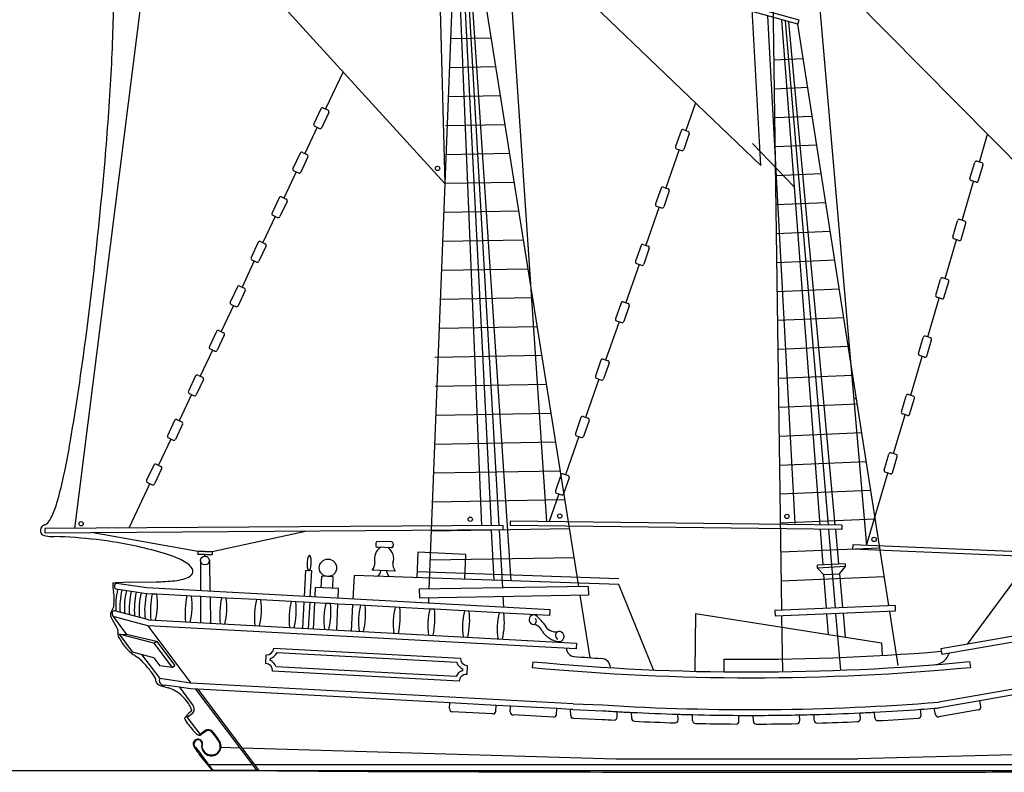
# Model space of a CAD drawing. Extents: x -200 to 132, y -210 to 111.
# Tile 10 of 14: x 1 to 30, y 22 to 45. Entities that reach past the tile are written whole.
import ezdxf

# ---------------------------------------------------------------- set-up
doc = ezdxf.new("R2010")
doc.units = 0

msp = doc.modelspace()

# ---------------------------------------------------------------- linework, layer by layer
at = {"layer": 'Ceco.NET', "color": 7, "linetype": 'CONTINUOUS'}
for p, q in [((13.511073, 54.324701, 0.002), (13.893468, 39.732094, 0.002)), ((23.207174, 40.266871, 0.002), (22.502016, 53.174934, 0.002)), ((14.27093, 49.388207, 0.002), (13.426056, 27.77492, 0.002)), ((17.847491, 27.851739, 0.002), (14.412602, 49.394505, 0.002)), ((13.893468, 39.732094, 0.002), (5.475936, 48.974605, 0.002)), ((23.522581, 48.544886, 0.002), (23.822804, 27.156776, 0.002)), ((2.991761, 29.564598, 0.002), (5.359742, 48.374121, 0.002)), ((15.667362, 47.503533, 0.002), (23.207174, 40.266871, 0.002)), ((15.737701, 46.900321, 0.002), (16.897665, 29.765948, 0.002)), ((24.810493, 46.326021, 0.002), (31.716351, 39.348758, 0.002)), ((14.313012, 45.840739, 0.002), (14.979632, 29.643786, 0.002)), ((14.450515, 45.801832, 0.002), (15.259521, 29.645635, 0.002)), ((14.560511, 45.770707, 0.002), (15.487106, 29.647139, 0.002)), ((14.656133, 45.743651, 0.002), (15.838215, 28.022679, 0.002)), ((24.880833, 45.722809, 0.002), (26.327683, 29.063342, 0.002)), ((24.344147, 44.552229, 0.002), (22.951874, 44.940193, 0.002)), ((24.302481, 44.430956, 0.002), (22.959245, 44.805256, 0.002)), ((24.223562, 29.715092, 0.002), (23.422455, 44.67618, 0.002)), ((23.82421, 44.564229, 0.002), (24.953087, 29.666219, 0.002)), ((23.933337, 44.53382, 0.002), (25.1945, 29.663131, 0.002)), ((24.030639, 44.506706, 0.002), (25.397498, 29.660535, 0.002)), ((24.302481, 44.430956, 0.002), (24.344147, 44.552229, 0.002)), ((26.982759, 27.288923, 0.002), (24.302481, 44.430956, 0.002)), ((15.268981, 44.023511, 0.002), (14.060401, 44.002513, 0.002)), ((24.461834, 43.411796, 0.002), (23.595142, 43.375552, 0.002)), ((10.893854, 43.025691, 0.002), (10.382043, 41.934733, 0.002)), ((15.404692, 43.172365, 0.002), (14.027014, 43.148429, 0.002)), ((24.594514, 42.563224, 0.002), (23.607124, 42.521932, 0.002)), ((15.540403, 42.321219, 0.002), (13.993628, 42.294345, 0.002)), ((21.281073, 42.115529, 0.002), (20.996752, 41.300005, 0.002)), ((10.244409, 41.942745, 0.002), (10.034189, 41.494648, 0.002)), ((10.476183, 41.834011, 0.002), (10.265963, 41.385914, 0.002)), ((10.31251, 41.967353, 0.002), (10.451575, 41.902112, 0.002)), ((24.727194, 41.714652, 0.002), (23.619107, 41.668312, 0.002)), ((10.128329, 41.393926, 0.002), (9.765881, 40.621346, 0.002)), ((10.058797, 41.426547, 0.002), (10.197861, 41.361306, 0.002)), ((15.676114, 41.470073, 0.002), (13.91203, 41.439424, 0.002)), ((20.859025, 41.293797, 0.002), (20.696084, 40.826429, 0.002)), ((20.92423, 41.325289, 0.002), (21.069275, 41.274721, 0.002)), ((21.100767, 41.209517, 0.002), (20.937826, 40.742149, 0.002)), ((29.653705, 40.370365, 0.002), (29.89461, 41.189335, 0.002)), ((9.696349, 40.653966, 0.002), (9.835413, 40.588726, 0.002)), ((20.800099, 40.73594, 0.002), (20.406792, 39.60781, 0.002)), ((20.727576, 40.761224, 0.002), (20.872621, 40.710656, 0.002)), ((22.963173, 40.916829, 0.002), (24.197569, 39.636933, 0.002)), ((24.859874, 40.866079, 0.002), (23.631089, 40.814693, 0.002)), ((9.628247, 40.629358, 0.002), (9.418027, 40.181262, 0.002)), ((9.860021, 40.520624, 0.002), (9.649802, 40.072528, 0.002)), ((15.811825, 40.618928, 0.002), (13.926854, 40.586178, 0.002)), ((29.37729, 39.884276, 0.002), (29.517015, 40.359279, 0.002)), ((29.728096, 40.34635, 0.002), (29.581867, 40.393556, 0.002)), ((9.512168, 40.08054, 0.002), (9.14972, 39.30796, 0.002)), ((9.442635, 40.11316, 0.002), (9.5817, 40.04792, 0.002)), ((29.621762, 39.808171, 0.002), (29.761487, 40.283174, 0.002)), ((15.947536, 39.767782, 0.002), (13.893468, 39.732094, 0.002)), ((24.992555, 40.017507, 0.002), (23.643071, 39.961073, 0.002)), ((29.147805, 38.650526, 0.002), (29.485072, 39.797085, 0.002)), ((29.556911, 39.773894, 0.002), (29.410682, 39.8211, 0.002)), ((20.269065, 39.601602, 0.002), (20.106123, 39.134234, 0.002)), ((20.334269, 39.633094, 0.002), (20.479314, 39.582526, 0.002)), ((20.510807, 39.517322, 0.002), (20.347865, 39.049954, 0.002)), ((9.012086, 39.315972, 0.002), (8.801866, 38.867875, 0.002)), ((9.24386, 39.207238, 0.002), (9.03364, 38.759141, 0.002)), ((9.080188, 39.34058, 0.002), (9.219252, 39.275339, 0.002)), ((16.083247, 38.916636, 0.002), (13.860081, 38.87801, 0.002)), ((20.210138, 39.043745, 0.002), (19.816831, 37.915615, 0.002)), ((20.137615, 39.069029, 0.002), (20.282661, 39.018461, 0.002)), ((25.125235, 39.168935, 0.002), (23.655053, 39.107453, 0.002)), ((38.859036, 39.13553, 0.002), (29.295803, 26.1514, 0.002)), ((8.896006, 38.767153, 0.002), (8.533558, 37.994573, 0.002)), ((8.826474, 38.799774, 0.002), (8.965538, 38.734533, 0.002)), ((28.87139, 38.164438, 0.002), (29.011115, 38.639441, 0.002)), ((29.222196, 38.626511, 0.002), (29.075967, 38.673718, 0.002)), ((25.257915, 38.320362, 0.002), (23.667035, 38.253833, 0.002)), ((29.115862, 38.088332, 0.002), (29.255587, 38.563335, 0.002)), ((8.464026, 38.027193, 0.002), (8.603091, 37.961953, 0.002)), ((16.218958, 38.06549, 0.002), (13.826695, 38.023926, 0.002)), ((28.641906, 36.930688, 0.002), (28.979172, 38.077247, 0.002)), ((29.051011, 38.054055, 0.002), (28.904782, 38.101262, 0.002)), ((8.395924, 38.002585, 0.002), (8.185705, 37.554489, 0.002)), ((8.627699, 37.893851, 0.002), (8.417479, 37.445754, 0.002)), ((19.679104, 37.909407, 0.002), (19.516162, 37.442039, 0.002)), ((19.744308, 37.940899, 0.002), (19.889354, 37.890331, 0.002)), ((19.920846, 37.825127, 0.002), (19.757905, 37.357759, 0.002)), ((8.279845, 37.453767, 0.002), (7.917397, 36.681186, 0.002)), ((8.210313, 37.486387, 0.002), (8.349377, 37.421146, 0.002)), ((25.390596, 37.47179, 0.002), (23.679018, 37.400213, 0.002)), ((16.35467, 37.214344, 0.002), (13.793308, 37.169842, 0.002)), ((19.620178, 37.35155, 0.002), (19.22687, 36.22342, 0.002)), ((19.547655, 37.376834, 0.002), (19.6927, 37.326266, 0.002)), ((28.365491, 36.444599, 0.002), (28.505215, 36.919602, 0.002)), ((28.716296, 36.906672, 0.002), (28.570067, 36.953879, 0.002)), ((7.779763, 36.689199, 0.002), (7.569543, 36.241102, 0.002)), ((8.011537, 36.580464, 0.002), (7.801317, 36.132368, 0.002)), ((7.847865, 36.713807, 0.002), (7.986929, 36.648566, 0.002)), ((25.523276, 36.623218, 0.002), (23.691, 36.546594, 0.002)), ((28.609963, 36.368494, 0.002), (28.749687, 36.843497, 0.002)), ((16.490381, 36.363198, 0.002), (13.759921, 36.315759, 0.002)), ((16.490381, 36.363198, 0.002), (13.759921, 36.315759, 0.002)), ((28.136006, 35.210849, 0.002), (28.473272, 36.357408, 0.002)), ((28.545111, 36.334217, 0.002), (28.398882, 36.381423, 0.002)), ((7.663683, 36.14038, 0.002), (7.301236, 35.3678, 0.002)), ((7.594151, 36.173, 0.002), (7.733216, 36.10776, 0.002)), ((19.089143, 36.217212, 0.002), (18.926202, 35.749844, 0.002)), ((19.154348, 36.248704, 0.002), (19.299393, 36.198136, 0.002)), ((19.330886, 36.132932, 0.002), (19.167944, 35.665564, 0.002)), ((25.655956, 35.774646, 0.002), (23.702982, 35.692974, 0.002)), ((16.626092, 35.512052, 0.002), (13.726535, 35.461675, 0.002)), ((19.030217, 35.659355, 0.002), (18.63691, 34.531225, 0.002)), ((18.957694, 35.684639, 0.002), (19.10274, 35.634071, 0.002)), ((7.163602, 35.375812, 0.002), (6.953382, 34.927716, 0.002)), ((7.395376, 35.267078, 0.002), (7.185156, 34.818981, 0.002)), ((7.231703, 35.40042, 0.002), (7.370768, 35.335179, 0.002)), ((27.859591, 34.72476, 0.002), (27.999315, 35.199763, 0.002)), ((28.210396, 35.186834, 0.002), (28.064167, 35.23404, 0.002)), ((28.104063, 34.648655, 0.002), (28.243787, 35.123658, 0.002)), ((6.97799, 34.859614, 0.002), (7.117054, 34.794373, 0.002)), ((25.788636, 34.926073, 0.002), (23.714964, 34.839354, 0.002)), ((7.047522, 34.826994, 0.002), (6.685074, 34.054413, 0.002)), ((16.761803, 34.660906, 0.002), (13.596726, 34.605916, 0.002)), ((18.564387, 34.556509, 0.002), (18.709433, 34.505941, 0.002)), ((27.630106, 33.49101, 0.002), (27.967372, 34.63757, 0.002)), ((28.039211, 34.614378, 0.002), (27.892982, 34.661585, 0.002)), ((18.499183, 34.525017, 0.002), (18.336241, 34.057649, 0.002)), ((18.740925, 34.440737, 0.002), (18.577983, 33.973369, 0.002)), ((6.54744, 34.062426, 0.002), (6.33722, 33.614329, 0.002)), ((6.615542, 34.087034, 0.002), (6.754606, 34.021793, 0.002)), ((18.440256, 33.96716, 0.002), (18.046949, 32.83903, 0.002)), ((18.367734, 33.992444, 0.002), (18.512779, 33.941876, 0.002)), ((25.921317, 34.077501, 0.002), (23.726946, 33.985734, 0.002)), ((6.779214, 33.953691, 0.002), (6.568995, 33.505595, 0.002)), ((16.897514, 33.80976, 0.002), (13.611551, 33.75267, 0.002)), ((6.431361, 33.513607, 0.002), (6.068913, 32.741027, 0.002)), ((6.361828, 33.546227, 0.002), (6.500893, 33.480987, 0.002)), ((26.030421, 33.379712, 0.002), (25.987376, 33.393608, 0.002)), ((27.353691, 33.004922, 0.002), (27.493416, 33.479925, 0.002)), ((27.704496, 33.466995, 0.002), (27.558267, 33.514202, 0.002)), ((27.598163, 32.928817, 0.002), (27.737888, 33.40382, 0.002)), ((26.053997, 33.228929, 0.002), (23.738929, 33.132115, 0.002)), ((17.033225, 32.958614, 0.002), (13.626375, 32.899423, 0.002)), ((17.909222, 32.832822, 0.002), (17.746281, 32.365454, 0.002)), ((17.974427, 32.864314, 0.002), (18.119472, 32.813746, 0.002)), ((27.124206, 31.771172, 0.002), (27.461473, 32.917731, 0.002)), ((27.533311, 32.89454, 0.002), (27.387082, 32.941746, 0.002)), ((5.931279, 32.749039, 0.002), (5.721059, 32.300942, 0.002)), ((6.163053, 32.640305, 0.002), (5.952833, 32.192208, 0.002)), ((5.999381, 32.773647, 0.002), (6.138445, 32.708406, 0.002)), ((18.150964, 32.748542, 0.002), (17.988023, 32.281174, 0.002)), ((5.745667, 32.232841, 0.002), (5.884732, 32.1676, 0.002)), ((17.850296, 32.274965, 0.002), (17.456989, 31.146835, 0.002)), ((17.777773, 32.300249, 0.002), (17.922818, 32.249681, 0.002)), ((26.186677, 32.380356, 0.002), (23.750911, 32.278495, 0.002)), ((5.815199, 32.20022, 0.002), (5.452751, 31.42764, 0.002)), ((17.168936, 32.107469, 0.002), (13.592989, 32.04534, 0.002)), ((26.847791, 31.285083, 0.002), (26.987516, 31.760086, 0.002)), ((27.198596, 31.747157, 0.002), (27.052367, 31.794363, 0.002)), ((27.092263, 31.208978, 0.002), (27.231988, 31.683981, 0.002)), ((5.315117, 31.435652, 0.002), (5.104898, 30.987556, 0.002)), ((5.383219, 31.46026, 0.002), (5.522284, 31.39502, 0.002)), ((26.319357, 31.531784, 0.002), (23.762893, 31.424875, 0.002)), ((5.546892, 31.326918, 0.002), (5.336672, 30.878821, 0.002)), ((17.304647, 31.256323, 0.002), (13.559602, 31.191256, 0.002)), ((17.319262, 31.140627, 0.002), (17.15632, 30.673259, 0.002)), ((17.384466, 31.172119, 0.002), (17.529511, 31.121551, 0.002)), ((26.327683, 29.063342, 0.002), (26.955573, 31.197892, 0.002)), ((27.027411, 31.174701, 0.002), (26.881182, 31.221908, 0.002)), ((5.199038, 30.886834, 0.002), (4.583658, 29.575113, 0.002)), ((5.129506, 30.919454, 0.002), (5.26857, 30.854214, 0.002)), ((17.561004, 31.056347, 0.002), (17.398062, 30.588979, 0.002)), ((17.260335, 30.58277, 0.002), (16.976361, 29.768241, 0.002)), ((17.187813, 30.608054, 0.002), (17.332858, 30.557486, 0.002)), ((26.452038, 30.683212, 0.002), (23.774875, 30.571255, 0.002)), ((17.440358, 30.405177, 0.002), (13.526215, 30.337172, 0.002)), ((51.903636, 30.111896, 0.002), (28.521161, 26.015696, 0.002)), ((15.615594, 29.647987, 0.002), (2.116917, 29.558819, 0.002)), ((15.61644, 29.519984, 0.002), (15.615594, 29.647987, 0.002)), ((15.826232, 29.782951, 0.002), (15.820913, 29.655055, 0.002)), ((25.596722, 29.52987, 0.002), (15.820913, 29.655055, 0.002)), ((25.596722, 29.657987, 0.002), (15.826232, 29.782951, 0.002)), ((26.584718, 29.83464, 0.002), (23.786857, 29.717635, 0.002)), ((25.596722, 29.657987, 0.002), (25.596722, 29.52987, 0.002)), ((2.116917, 29.43081, 0.002), (2.116917, 29.558819, 0.002)), ((15.61644, 29.519984, 0.002), (2.116917, 29.43081, 0.002)), ((6.614681, 28.886574, 0.002), (3.527524, 29.440128, 0.002)), ((7.035987, 28.886574, 0.002), (9.785833, 29.481468, 0.002)), ((17.576069, 29.554031, 0.002), (13.492829, 29.483088, 0.002)), ((15.265929, 29.517669, 0.002), (15.339934, 28.03976, 0.002)), ((15.494459, 29.519178, 0.002), (15.592536, 27.812561, 0.002)), ((24.962803, 29.537988, 0.002), (25.042282, 28.489089, 0.002)), ((25.205376, 29.534881, 0.002), (25.401461, 27.222794, 0.002)), ((25.408809, 29.537685, 0.002), (25.502978, 28.514863, 0.002)), ((11.863724, 29.132343, 0.002), (11.861385, 29.064113, 0.002)), ((12.32603, 29.167728, 0.002), (11.916651, 29.181761, 0.002)), ((12.375448, 29.114801, 0.002), (12.373109, 29.046571, 0.002)), ((25.918823, 29.080345, 0.002), (25.913504, 28.952449, 0.002)), ((33.517754, 28.764333, 0.002), (25.918823, 29.080345, 0.002)), ((47.00878, 29.081129, 0.002), (28.550612, 25.847582, 0.002)), ((6.614681, 28.886574, 0.002), (6.614681, 28.801236, 0.002)), ((6.825334, 28.886574, 0.002), (6.614681, 28.886574, 0.002)), ((6.825334, 28.801236, 0.002), (6.614681, 28.801236, 0.002)), ((6.825334, 28.886574, 0.002), (7.035987, 28.886574, 0.002)), ((6.825334, 28.801236, 0.002), (7.035987, 28.801236, 0.002)), ((6.825334, 28.743846, 0.002), (6.825334, 28.801236, 0.002)), ((7.035987, 28.886574, 0.002), (7.035987, 28.801236, 0.002)), ((12.320183, 28.997153, 0.002), (11.910803, 29.011186, 0.002)), ((13.097269, 28.864091, 0.002), (13.071677, 28.117515, 0.002)), ((14.51119, 28.798392, 0.002), (13.097269, 28.864091, 0.002)), ((14.48513, 28.069062, 0.002), (14.51119, 28.798392, 0.002)), ((26.717398, 28.986067, 0.002), (23.79884, 28.864016, 0.002)), ((33.512435, 28.636438, 0.002), (25.913504, 28.952449, 0.002)), ((6.697328, 28.61584, 0.002), (6.695977, 27.725226, 0.002)), ((6.95334, 28.61584, 0.002), (6.970104, 27.710408, 0.002)), ((17.71178, 28.702885, 0.002), (13.459442, 28.629004, 0.002)), ((25.706144, 28.526229, 0.002), (24.88083, 28.480057, 0.002)), ((24.885596, 28.394852, 0.002), (24.88083, 28.480057, 0.002)), ((25.710911, 28.441024, 0.002), (25.706144, 28.526229, 0.002)), ((9.760024, 27.559601, 0.002), (9.802759, 28.328078, 0.002)), ((9.973171, 28.318601, 0.002), (9.802759, 28.328078, 0.002)), ((9.93045, 27.550389, 0.002), (9.973171, 28.318601, 0.002)), ((10.251875, 27.815151, 0.002), (10.267492, 28.156143, 0.002)), ((10.608484, 28.140527, 0.002), (10.267492, 28.156143, 0.002)), ((11.225655, 28.180797, 0.002), (11.187905, 27.482419, 0.002)), ((19.020368, 27.913595, 0.002), (11.225655, 28.180797, 0.002)), ((12.433254, 28.310176, 0.002), (11.750954, 28.333565, 0.002)), ((19.026215, 28.08417, 0.002), (13.077524, 28.28809, 0.002)), ((25.710911, 28.441024, 0.002), (24.885596, 28.394852, 0.002)), ((24.885596, 28.394852, 0.002), (25.06342, 28.21013, 0.002)), ((25.06342, 28.21013, 0.002), (25.529549, 28.226265, 0.002)), ((25.06342, 28.21013, 0.002), (25.139066, 27.211821, 0.002)), ((25.529549, 28.226265, 0.002), (25.710911, 28.441024, 0.002)), ((25.529549, 28.226265, 0.002), (25.621091, 27.231979, 0.002)), ((5.113616, 27.810759, 0.002), (4.220212, 27.94241, 0.002)), ((10.592868, 27.799534, 0.002), (10.608484, 28.140527, 0.002)), ((17.847491, 27.851739, 0.002), (17.84509, 27.866799, 0.002)), ((20.050365, 25.392862, 0.002), (19.020368, 27.913595, 0.002)), ((26.850078, 28.137495, 0.002), (23.810822, 28.010396, 0.002)), ((5.104404, 27.640332, 0.002), (4.207443, 27.772508, 0.002)), ((5.272252, 27.63126, 0.002), (5.104404, 27.640332, 0.002)), ((16.999802, 27.168262, 0.002), (5.113616, 27.810759, 0.002)), ((5.408592, 27.62389, 0.002), (5.272252, 27.63126, 0.002)), ((6.294809, 27.575986, 0.002), (5.408592, 27.62389, 0.002)), ((6.43115, 27.568616, 0.002), (6.294809, 27.575986, 0.002)), ((10.068554, 27.542924, 0.002), (10.081379, 27.822959, 0.002)), ((10.763364, 27.791726, 0.002), (10.081379, 27.822959, 0.002)), ((10.750282, 27.506074, 0.002), (10.763364, 27.791726, 0.002)), ((18.12402, 27.856544, 0.002), (13.143123, 27.770005, 0.002)), ((13.143123, 27.770005, 0.002), (13.147571, 27.514031, 0.002)), ((18.128467, 27.60057, 0.002), (13.147571, 27.514031, 0.002)), ((13.426646, 27.790032, 0.002), (13.426056, 27.77492, 0.002)), ((15.350765, 27.823462, 0.002), (15.35152, 27.808374, 0.002)), ((15.850924, 27.832152, 0.002), (15.85193, 27.817068, 0.002)), ((18.182086, 25.753245, 0.002), (17.888205, 27.596395, 0.002)), ((18.12402, 27.856544, 0.002), (18.128467, 27.60057, 0.002)), ((6.695717, 27.554315, 0.002), (6.43115, 27.568616, 0.002)), ((6.695717, 27.554315, 0.002), (6.694551, 26.78522, 0.002)), ((6.973272, 27.539313, 0.002), (6.695717, 27.554315, 0.002)), ((6.973272, 27.539313, 0.002), (6.987527, 26.769383, 0.002)), ((7.317366, 27.520713, 0.002), (6.973272, 27.539313, 0.002)), ((7.453707, 27.513343, 0.002), (7.317366, 27.520713, 0.002)), ((8.339923, 27.465439, 0.002), (7.453707, 27.513343, 0.002)), ((8.476264, 27.45807, 0.002), (8.339923, 27.465439, 0.002)), ((9.36248, 27.410166, 0.002), (8.476264, 27.45807, 0.002)), ((9.498821, 27.402796, 0.002), (9.36248, 27.410166, 0.002)), ((9.750547, 27.38919, 0.002), (9.498821, 27.402796, 0.002)), ((9.707902, 26.622336, 0.002), (9.750547, 27.38919, 0.002)), ((9.920973, 27.379977, 0.002), (9.750547, 27.38919, 0.002)), ((9.878328, 26.613124, 0.002), (9.920973, 27.379977, 0.002)), ((10.060746, 27.372422, 0.002), (9.920973, 27.379977, 0.002)), ((10.025351, 26.599545, 0.002), (10.060746, 27.372422, 0.002)), ((10.385037, 27.354893, 0.002), (10.060746, 27.372422, 0.002)), ((10.521378, 27.347523, 0.002), (10.385037, 27.354893, 0.002)), ((10.742474, 27.335572, 0.002), (10.521378, 27.347523, 0.002)), ((10.707336, 26.568313, 0.002), (10.742474, 27.335572, 0.002)), ((11.178692, 27.311993, 0.002), (10.742474, 27.335572, 0.002)), ((11.178692, 27.311993, 0.002), (11.137237, 26.545075, 0.002)), ((11.407595, 27.299619, 0.002), (11.178692, 27.311993, 0.002)), ((11.543936, 27.29225, 0.002), (11.407595, 27.299619, 0.002)), ((12.430152, 27.244346, 0.002), (11.543936, 27.29225, 0.002)), ((13.41604, 27.518695, 0.002), (13.409926, 27.362309, 0.002)), ((15.607236, 27.556765, 0.002), (15.625293, 27.24256, 0.002)), ((27.166766, 27.296618, 0.002), (23.624822, 27.148497, 0.002)), ((27.166766, 27.296618, 0.002), (27.173898, 27.126092, 0.002)), ((5.165173, 26.867889, 0.002), (4.153161, 27.132808, 0.002)), ((12.566493, 27.236976, 0.002), (12.430152, 27.244346, 0.002)), ((13.452709, 27.189073, 0.002), (12.566493, 27.236976, 0.002)), ((13.58905, 27.181703, 0.002), (13.452709, 27.189073, 0.002)), ((14.475266, 27.133799, 0.002), (13.58905, 27.181703, 0.002)), ((14.611607, 27.12643, 0.002), (14.475266, 27.133799, 0.002)), ((15.497823, 27.078526, 0.002), (14.611607, 27.12643, 0.002)), ((15.634164, 27.071156, 0.002), (15.497823, 27.078526, 0.002)), ((16.986283, 26.998069, 0.002), (15.634164, 27.071156, 0.002)), ((16.986283, 26.998069, 0.002), (16.999802, 27.168262, 0.002)), ((21.287563, 27.059536, 0.002), (21.267754, 25.347448, 0.002)), ((21.287563, 27.059536, 0.002), (26.771615, 26.189996, 0.002)), ((23.624822, 27.148497, 0.002), (23.631953, 26.977971, 0.002)), ((27.173898, 27.126092, 0.002), (23.631953, 26.977971, 0.002)), ((25.151969, 27.041536, 0.002), (25.197582, 26.439571, 0.002)), ((25.415897, 27.052574, 0.002), (25.557403, 25.384049, 0.002)), ((25.636758, 27.06181, 0.002), (25.701401, 26.359687, 0.002)), ((27.258048, 25.528279, 0.002), (27.009295, 27.119208, 0.002)), ((4.114637, 26.966466, 0.002), (4.509522, 26.441849, 0.002)), ((5.138687, 26.698396, 0.002), (4.114637, 26.966466, 0.002)), ((5.165173, 26.867889, 0.002), (17.777849, 26.186123, 0.002)), ((23.8252, 26.986052, 0.002), (23.848315, 25.339374, 0.002)), ((4.292298, 26.446635, 0.002), (4.689366, 25.919117, 0.002)), ((5.316348, 26.178565, 0.002), (4.292298, 26.446635, 0.002)), ((4.292298, 26.446635, 0.002), (4.509522, 26.441849, 0.002)), ((5.400055, 26.232979, 0.002), (4.509522, 26.441849, 0.002)), ((5.138687, 26.698396, 0.002), (6.412761, 25.005748, 0.002)), ((17.768637, 26.015696, 0.002), (5.138687, 26.698396, 0.002)), ((5.316348, 26.178565, 0.002), (5.395926, 26.238465, 0.002)), ((5.316348, 26.178565, 0.002), (5.853341, 25.465152, 0.002)), ((5.395926, 26.238465, 0.002), (5.93292, 25.525052, 0.002)), ((17.777849, 26.186123, 0.002), (17.768637, 26.015696, 0.002)), ((26.771615, 26.189996, 0.002), (26.79271, 25.820224, 0.002)), ((5.317671, 25.754643, 0.002), (4.689366, 25.919117, 0.002)), ((4.955409, 25.849474, 0.002), (5.490104, 25.139114, 0.002)), ((8.616942, 25.581363, 0.002), (8.630903, 25.839647, 0.002)), ((8.853347, 26.039276, 0.002), (14.355119, 25.741883, 0.002)), ((8.949225, 25.9059, 0.002), (14.245422, 25.619619, 0.002)), ((28.521161, 26.015696, 0.002), (28.550612, 25.847582, 0.002)), ((5.170385, 25.56387, 0.002), (5.156348, 25.565899, 0.002)), ((5.317671, 25.754643, 0.002), (5.49678, 25.516692, 0.002)), ((8.750318, 25.677241, 0.002), (8.753167, 25.72995, 0.002)), ((16.488574, 25.635021, 0.002), (16.472563, 25.465099, 0.002)), ((22.12543, 25.714215, 0.002), (22.121072, 25.337575, 0.002)), ((29.361973, 25.637265, 0.002), (29.395656, 25.469016, 0.002)), ((5.853341, 25.465152, 0.002), (5.49678, 25.516692, 0.002)), ((5.853341, 25.465152, 0.002), (5.93292, 25.525052, 0.002)), ((14.318343, 25.061526, 0.002), (8.816571, 25.358919, 0.002)), ((14.222464, 25.194902, 0.002), (8.926268, 25.481183, 0.002)), ((14.421372, 25.42356, 0.002), (14.418523, 25.370852, 0.002)), ((14.554748, 25.519439, 0.002), (14.540786, 25.261155, 0.002)), ((33.741262, 25.3707, 0.002), (28.454421, 24.444538, 0.002)), ((6.412761, 25.005748, 0.002), (5.490104, 25.139114, 0.002)), ((17.68112, 24.396648, 0.002), (6.412761, 25.005748, 0.002)), ((33.895716, 25.224483, 0.002), (29.67171, 24.484511, 0.002)), ((6.070733, 24.882738, 0.002), (5.635755, 24.945612, 0.002)), ((6.070733, 24.882738, 0.002), (6.478926, 24.335499, 0.002)), ((6.395913, 24.835735, 0.002), (6.070733, 24.882738, 0.002)), ((6.546874, 24.827575, 0.002), (6.395913, 24.835735, 0.002)), ((6.613679, 24.823964, 0.002), (6.546874, 24.827575, 0.002)), ((6.546874, 24.827575, 0.002), (8.350408, 22.431522, 0.002)), ((6.613679, 24.823964, 0.002), (8.414494, 22.431522, 0.002)), ((14.045188, 24.42226, 0.002), (6.613679, 24.823964, 0.002)), ((14.035975, 24.251834, 0.002), (14.045188, 24.42226, 0.002)), ((15.408597, 24.348563, 0.002), (14.045188, 24.42226, 0.002)), ((17.68112, 24.396648, 0.002), (18.557377, 24.360061, 0.002)), ((29.67171, 24.484511, 0.002), (28.475993, 24.275042, 0.002)), ((29.701161, 24.316396, 0.002), (29.67171, 24.484511, 0.002)), ((6.444759, 24.09709, 0.002), (6.303784, 23.990976, 0.002)), ((15.309566, 24.097529, 0.002), (14.116582, 24.162015, 0.002)), ((15.399385, 24.178136, 0.002), (15.408597, 24.348563, 0.002)), ((15.834663, 24.325532, 0.002), (15.408597, 24.348563, 0.002)), ((15.825451, 24.155106, 0.002), (15.834663, 24.325532, 0.002)), ((17.198072, 24.251834, 0.002), (15.834663, 24.325532, 0.002)), ((17.18886, 24.081408, 0.002), (17.198072, 24.251834, 0.002)), ((17.604841, 24.229847, 0.002), (17.198072, 24.251834, 0.002)), ((17.609597, 24.052155, 0.002), (17.604841, 24.229847, 0.002)), ((17.671908, 24.226221, 0.002), (17.604841, 24.229847, 0.002)), ((17.671908, 24.226221, 0.002), (18.546695, 24.189721, 0.002)), ((18.976874, 24.000274, 0.002), (18.972484, 24.164325, 0.002)), ((19.40469, 23.963809, 0.002), (19.399936, 24.141456, 0.002)), ((26.145726, 23.959232, 0.002), (26.133628, 24.127288, 0.002)), ((26.572281, 23.976415, 0.002), (26.559907, 24.148292, 0.002)), ((27.934994, 24.062821, 0.002), (27.922743, 24.233003, 0.002)), ((28.356242, 24.08079, 0.002), (28.324309, 24.263076, 0.002)), ((29.631829, 24.217614, 0.002), (28.455025, 24.011458, 0.002)), ((6.303784, 23.990976, 0.002), (6.678417, 23.493264, 0.002)), ((17.099041, 24.000801, 0.002), (15.906057, 24.065287, 0.002)), ((17.65809, 23.970582, 0.002), (17.611713, 23.973089, 0.002)), ((17.691346, 23.969175, 0.002), (18.536022, 23.933931, 0.002)), ((20.771751, 23.920002, 0.002), (20.76731, 24.085945, 0.002)), ((21.199155, 23.898944, 0.002), (21.194467, 24.074109, 0.002)), ((22.565394, 23.88588, 0.002), (22.560899, 24.05382, 0.002)), ((22.992387, 23.880165, 0.002), (22.987762, 24.052969, 0.002)), ((24.357805, 23.897745, 0.002), (24.353289, 24.066485, 0.002)), ((24.784389, 23.907338, 0.002), (24.779824, 24.0779, 0.002)), ((6.816038, 23.596853, 0.002), (6.678417, 23.493264, 0.002)), ((7.055487, 23.562538, 0.002), (7.21256, 23.35196, 0.002)), ((6.554593, 23.104701, 0.002), (7.061303, 22.431522, 0.002)), ((7.296306, 23.114222, 0.002), (7.848724, 23.098024, 0.002)), ((7.914257, 23.096103, 0.002), (18.938429, 22.772872, 0.002)), ((39.78104, 23.114222, 0.002), (26.072296, 22.772872, 0.002)), ((18.938429, 22.772872, 0.002), (26.072296, 22.772872, 0.002)), ((6.932834, 22.602197, 0.002), (8.221939, 22.602197, 0.002)), ((8.286026, 22.602197, 0.002), (39.528531, 22.602197, 0.002))]:
    msp.add_line(p, q, dxfattribs=at)
at = {"layer": 'Ceco.NET', "color": 5, "linetype": 'CONTINUOUS'}
msp.add_line((-0.585933, 22.431522, 0.002), (49.034539, 22.431522, 0.002), dxfattribs=at)
at = {"layer": 'Ceco.NET', "color": 7, "linetype": 'CONTINUOUS'}
for centre, radius in [((13.679747, 40.183837, 0.002), 0.064003), ((14.644597, 29.835484, 0.002), 0.064003), ((17.281674, 29.930706, 0.002), 0.064003), ((23.980702, 29.920824, 0.002), 0.064003), ((3.170761, 29.702432, 0.002), 0.064003), ((26.551491, 29.239451, 0.002), 0.064003), ((6.825334, 28.61584, 0.002), 0.128006), ((10.4497, 28.404079, 0.002), 0.256012)]:
    msp.add_circle(centre, radius, dxfattribs=at)
for centre, radius, start, end in [((10.290763, 41.920998, 0.002), 0.051202, 64.866876, 154.866876), ((10.429828, 41.855758, 0.002), 0.051202, 334.866876, 424.866876), ((10.080544, 41.472902, 0.002), 0.051202, 154.866876, 244.866876), ((10.219608, 41.407661, 0.002), 0.051202, 244.866876, 334.866876), ((20.907374, 41.276941, 0.002), 0.051202, 70.779591, 160.779591), ((21.052419, 41.226373, 0.002), 0.051202, 340.779591, 430.779591), ((9.674602, 40.607612, 0.002), 0.051202, 64.866876, 154.866876), ((20.744432, 40.809573, 0.002), 0.051202, 160.779591, 250.779591), ((20.889477, 40.759005, 0.002), 0.051202, 250.779591, 340.779591), ((9.813667, 40.542371, 0.002), 0.051202, 334.866876, 424.866876), ((29.566136, 40.34483, 0.002), 0.051202, 72.10857, 163.608467), ((29.712366, 40.297623, 0.002), 0.051202, 343.608467, 432.10857), ((9.464382, 40.159515, 0.002), 0.051202, 154.866876, 244.866876), ((9.603447, 40.094274, 0.002), 0.051202, 244.866876, 334.866876), ((29.426412, 39.869827, 0.002), 0.051202, 163.608467, 252.10857), ((29.572641, 39.82262, 0.002), 0.051202, 252.10857, 343.608467), ((20.317413, 39.584746, 0.002), 0.051202, 70.779591, 160.779591), ((20.462458, 39.534178, 0.002), 0.051202, 340.779591, 430.779591), ((9.058441, 39.294225, 0.002), 0.051202, 64.866876, 154.866876), ((9.197505, 39.228984, 0.002), 0.051202, 334.866876, 424.866876), ((20.154471, 39.117378, 0.002), 0.051202, 160.779591, 250.779591), ((20.299517, 39.06681, 0.002), 0.051202, 250.779591, 340.779591), ((8.848221, 38.846128, 0.002), 0.051202, 154.866876, 244.866876), ((8.987285, 38.780888, 0.002), 0.051202, 244.866876, 334.866876), ((29.060237, 38.624991, 0.002), 0.051202, 72.10857, 163.608467), ((29.206466, 38.577785, 0.002), 0.051202, 343.608467, 432.10857), ((8.442279, 37.980838, 0.002), 0.051202, 64.866876, 154.866876), ((28.920512, 38.149988, 0.002), 0.051202, 163.608467, 252.10857), ((29.066741, 38.102782, 0.002), 0.051202, 252.10857, 343.608467), ((8.581344, 37.915598, 0.002), 0.051202, 334.866876, 424.866876), ((19.727452, 37.892551, 0.002), 0.051202, 70.779591, 160.779591), ((19.872498, 37.841983, 0.002), 0.051202, 340.779591, 430.779591), ((8.232059, 37.532742, 0.002), 0.051202, 154.866876, 244.866876), ((8.371124, 37.467501, 0.002), 0.051202, 244.866876, 334.866876), ((19.564511, 37.425183, 0.002), 0.051202, 160.779591, 250.779591), ((19.709556, 37.374615, 0.002), 0.051202, 250.779591, 340.779591), ((28.554337, 36.905153, 0.002), 0.051202, 72.10857, 163.608467), ((28.700566, 36.857946, 0.002), 0.051202, 343.608467, 432.10857), ((7.826118, 36.667452, 0.002), 0.051202, 64.866876, 154.866876), ((7.965182, 36.602211, 0.002), 0.051202, 334.866876, 424.866876), ((28.414612, 36.43015, 0.002), 0.051202, 163.608467, 252.10857), ((28.560841, 36.382943, 0.002), 0.051202, 252.10857, 343.608467), ((7.615898, 36.219355, 0.002), 0.051202, 154.866876, 244.866876), ((7.754963, 36.154115, 0.002), 0.051202, 244.866876, 334.866876), ((19.137492, 36.200356, 0.002), 0.051202, 70.779591, 160.779591), ((19.282537, 36.149788, 0.002), 0.051202, 340.779591, 430.779591), ((18.97455, 35.732988, 0.002), 0.051202, 160.779591, 250.779591), ((19.119596, 35.68242, 0.002), 0.051202, 250.779591, 340.779591), ((7.209956, 35.354065, 0.002), 0.051202, 64.866876, 154.866876), ((7.349021, 35.288825, 0.002), 0.051202, 334.866876, 424.866876), ((28.048437, 35.185314, 0.002), 0.051202, 72.10857, 163.608467), ((28.194666, 35.138108, 0.002), 0.051202, 343.608467, 432.10857), ((6.999737, 34.905969, 0.002), 0.051202, 154.866876, 244.866876), ((7.138801, 34.840728, 0.002), 0.051202, 244.866876, 334.866876), ((18.547531, 34.508161, 0.002), 0.051202, 70.779591, 160.779591), ((27.908712, 34.710311, 0.002), 0.051202, 163.608467, 252.10857), ((28.054941, 34.663104, 0.002), 0.051202, 252.10857, 343.608467), ((18.692577, 34.457593, 0.002), 0.051202, 340.779591, 430.779591), ((6.593795, 34.040679, 0.002), 0.051202, 64.866876, 154.866876), ((6.73286, 33.975438, 0.002), 0.051202, 334.866876, 424.866876), ((18.38459, 34.040793, 0.002), 0.051202, 160.779591, 250.779591), ((18.529635, 33.990225, 0.002), 0.051202, 250.779591, 340.779591), ((6.383575, 33.592582, 0.002), 0.051202, 154.866876, 244.866876), ((6.52264, 33.527341, 0.002), 0.051202, 244.866876, 334.866876), ((27.542537, 33.465476, 0.002), 0.051202, 72.10857, 163.608467), ((27.688766, 33.418269, 0.002), 0.051202, 343.608467, 432.10857), ((17.957571, 32.815966, 0.002), 0.051202, 70.779591, 160.779591), ((18.102616, 32.765398, 0.002), 0.051202, 340.779591, 430.779591), ((27.402812, 32.990473, 0.002), 0.051202, 163.608467, 252.10857), ((27.549041, 32.943266, 0.002), 0.051202, 252.10857, 343.608467), ((5.977634, 32.727292, 0.002), 0.051202, 64.866876, 154.866876), ((6.116698, 32.662052, 0.002), 0.051202, 334.866876, 424.866876), ((5.767414, 32.279196, 0.002), 0.051202, 154.866876, 244.866876), ((17.794629, 32.348598, 0.002), 0.051202, 160.779591, 250.779591), ((17.939674, 32.29803, 0.002), 0.051202, 250.779591, 340.779591), ((5.906478, 32.213955, 0.002), 0.051202, 244.866876, 334.866876), ((27.036637, 31.745637, 0.002), 0.051202, 72.10857, 163.608467), ((27.182866, 31.69843, 0.002), 0.051202, 343.608467, 432.10857), ((5.361472, 31.413906, 0.002), 0.051202, 64.866876, 154.866876), ((5.500537, 31.348665, 0.002), 0.051202, 334.866876, 424.866876), ((17.36761, 31.123771, 0.002), 0.051202, 70.779591, 160.779591), ((17.512655, 31.073203, 0.002), 0.051202, 340.779591, 430.779591), ((26.896912, 31.270634, 0.002), 0.051202, 163.608467, 252.10857), ((27.043142, 31.223427, 0.002), 0.051202, 252.10857, 343.608467), ((5.151253, 30.965809, 0.002), 0.051202, 154.866876, 244.866876), ((5.290317, 30.900568, 0.002), 0.051202, 244.866876, 334.866876), ((17.204669, 30.656403, 0.002), 0.051202, 160.779591, 250.779591), ((17.349714, 30.605835, 0.002), 0.051202, 250.779591, 340.779591), ((11.912557, 29.062359, 0.002), 0.051202, 178.036678, 268.036678), ((11.914896, 29.130589, 0.002), 0.051202, 88.036678, 178.036678), ((12.321937, 29.048325, 0.002), 0.051202, 268.036678, 358.036678), ((12.324276, 29.116555, 0.002), 0.051202, 358.036678, 448.036678), ((10.045781, 28.647316, 0.002), 0.194543, 144.347565, 162.447518), ((9.905073, 28.748248, 0.002), 0.021379, 87.694349, 144.347565), ((9.905073, 28.748248, 0.002), 0.021379, 31.041132, 87.694349), ((9.756706, 28.658955, 0.002), 0.194543, 12.94118, 31.041132), ((12.230055, 28.668506, 0.002), 0.409283, 123.935434, 194.140037), ((11.978214, 28.677139, 0.002), 0.409283, 341.933319, 412.137922), ((10.653798, 28.516002, 0.002), 0.818332, 177.694349, 184.135934), ((10.653798, 28.516002, 0.002), 0.818332, 171.252764, 177.694349), ((10.274814, 28.488597, 0.002), 0.438359, 184.135934, 192.94118), ((10.278244, 28.573786, 0.002), 0.438359, 162.447518, 171.252764), ((9.515654, 28.519163, 0.002), 0.438359, 342.447518, 351.252764), ((9.519084, 28.604352, 0.002), 0.438359, 4.135934, 12.94118), ((9.1401, 28.576948, 0.002), 0.818332, 351.252764, 357.694349), ((9.1401, 28.576948, 0.002), 0.818332, 357.694349, 364.135934), ((11.518215, 28.546871, 0.002), 0.315702, 317.494652, 363.932276), ((12.680054, 28.507044, 0.002), 0.315702, 172.141079, 218.578704), ((10.037192, 28.433994, 0.002), 0.194543, 192.94118, 211.041132), ((9.888825, 28.344701, 0.002), 0.021379, 211.041132, 267.694349), ((9.888825, 28.344701, 0.002), 0.021379, 267.694349, 324.347565), ((9.748117, 28.445633, 0.002), 0.194543, 324.347565, 342.447518), ((11.769963, 28.345944, 0.002), 0.236087, 306.950277, 354.874468), ((12.415137, 28.323828, 0.002), 0.236087, 181.198887, 229.123078), ((4.294526, 27.86, 0.002), 0.13893, 158.779239, 204.828567), ((4.212748, 27.891754, 0.002), 0.051202, 81.617282, 158.779239), ((4.214908, 27.823163, 0.002), 0.051202, 204.828567, 261.617282), ((6.361617, 27.267464, 0.002), 2.169165, 166.708823, 183.8655), ((6.485911, 27.249148, 0.002), 2.169165, 166.708823, 184.249204), ((6.618901, 27.229551, 0.002), 2.169165, 166.708823, 184.660729), ((6.760586, 27.208672, 0.002), 2.169165, 166.708823, 185.100304), ((6.910966, 27.186513, 0.002), 2.169165, 166.708823, 185.568187), ((7.05009, 27.166011, 0.002), 2.169165, 166.708823, 186.002309), ((7.215467, 27.141642, 0.002), 2.169165, 166.708823, 186.519966), ((7.383314, 27.132569, 0.002), 2.169165, 166.708823, 187.103061), ((3.256075, 27.355663, 0.002), 2.169165, 346.708823, 367.103061), ((8.405872, 27.077295, 0.002), 2.169165, 166.708823, 187.103061), ((4.278632, 27.300389, 0.002), 2.169165, 346.708823, 367.103061), ((9.428429, 27.022022, 0.002), 2.169165, 166.708823, 187.103061), ((5.301189, 27.245116, 0.002), 2.169165, 346.708823, 367.103061), ((10.450986, 26.966749, 0.002), 2.169165, 166.708823, 187.103061), ((6.323746, 27.189843, 0.002), 2.169165, 346.708823, 367.103061), ((11.473543, 26.911475, 0.002), 2.169165, 166.708823, 187.103061), ((7.346303, 27.134569, 0.002), 2.169165, 346.708823, 367.103061), ((12.4961, 26.856202, 0.002), 2.169165, 166.708823, 187.103061), ((8.368861, 27.079296, 0.002), 2.169165, 346.708823, 367.103061), ((13.518657, 26.800929, 0.002), 2.169165, 166.708823, 187.103061), ((9.391418, 27.024023, 0.002), 2.169165, 346.708823, 367.103061), ((4.228585, 27.054679, 0.002), 0.144103, 162.073281, 217.745264), ((4.140195, 27.083274, 0.002), 0.051202, 75.330604, 162.073281), ((14.541215, 26.745655, 0.002), 2.169165, 166.708823, 187.103061), ((10.413975, 26.968749, 0.002), 2.169165, 346.708823, 367.103061), ((15.563772, 26.690382, 0.002), 2.169165, 166.708823, 187.103061), ((11.436532, 26.913476, 0.002), 2.169165, 346.708823, 367.103061), ((16.586329, 26.635108, 0.002), 2.169165, 166.708823, 187.103061), ((12.459089, 26.858203, 0.002), 2.169165, 346.708823, 367.103061), ((17.608886, 26.579835, 0.002), 2.169165, 166.708823, 187.103061), ((13.481647, 26.802929, 0.002), 2.169165, 346.708823, 367.103061), ((16.518052, 26.875543, 0.002), 0.138846, 44.666908, 270), ((16.444516, 26.393122, 0.002), 0.351356, 24.442009, 77.919246), ((16.493882, 26.835903, 0.002), 0.102108, 283.692553, 408.989346), ((16.518052, 26.875543, 0.002), 0.138846, 44.666908, 52.270105), ((15.590133, 25.827882, 0.002), 1.538078, 30.716551, 48.125577), ((17.343216, 26.90876, 0.002), 0.687122, 212.605485, 263.098824), ((17.174223, 26.927471, 0.002), 0.408784, 230.176031, 275.648878), ((17.276483, 26.411365, 0.002), 0.117634, 97.733707, 246.914944), ((17.260653, 26.377273, 0.002), 0.150656, 270, 467.855234), ((17.260653, 26.377273, 0.002), 0.150656, 252.3402, 270), ((8.642311, 26.050683, 0.002), 0.211344, 266.905942, 356.905942), ((8.642311, 26.050683, 0.002), 0.339351, 289.066878, 334.745006), ((17.723112, 26.026929, 0.002), 0.239533, 179.001508, 266.074019), ((22.913393, 93.818926, 0.002), 68.109269, 269.337125, 274.733689), ((28.280443, 26.056476, 0.002), 0.513662, 280.081095, 340.508117), ((8.605535, 25.370326, 0.002), 0.211344, 356.905942, 446.905942), ((8.605535, 25.370326, 0.002), 0.339351, 19.066878, 64.745006), ((14.566155, 25.730475, 0.002), 0.339351, 199.066878, 244.745006), ((14.566155, 25.730475, 0.002), 0.211344, 176.905942, 266.905942), ((22.913393, 93.818926, 0.002), 68.485934, 264.617039, 275.402928), ((22.913393, 93.818926, 0.002), 68.229921, 265.620283, 266.315698), ((18.499493, 25.453899, 0.002), 0.277692, 0.848462, 88.714302), ((14.529379, 25.050119, 0.002), 0.339351, 109.066878, 154.745006), ((14.529379, 25.050119, 0.002), 0.211344, 86.905942, 176.905942), ((22.913393, 93.818926, 0.002), 68.656609, 264.617039, 275.417692), ((5.616525, 25.082705, 0.002), 0.138435, 155.953451, 277.98486), ((22.913393, 93.818926, 0.002), 69.595321, 266.411475, 274.566599), ((6.342118, 24.233452, 0.002), 0.170675, 306.969155, 396.719715), ((14.121189, 24.247228, 0.002), 0.085337, 176.905942, 266.905942), ((15.314172, 24.182742, 0.002), 0.085337, 266.905942, 356.905942), ((15.910664, 24.1505, 0.002), 0.085337, 176.905942, 266.905942), ((22.913393, 93.818926, 0.002), 69.765996, 266.411475, 266.761779), ((22.913393, 93.818926, 0.002), 69.765996, 266.761779, 267.11333), ((22.913393, 93.818926, 0.002), 69.765996, 267.11333, 268.237238), ((22.913393, 93.818926, 0.002), 69.765996, 271.533002, 272.645579), ((22.913393, 93.818926, 0.002), 69.765996, 272.645579, 272.996089), ((22.913393, 93.818926, 0.002), 69.765996, 272.996089, 274.117504), ((22.913393, 93.818926, 0.002), 69.765996, 274.117504, 274.448217), ((22.913393, 93.818926, 0.002), 69.765996, 274.448217, 274.573176), ((29.617103, 24.301671, 0.002), 0.085337, 279.93639, 369.93639), ((17.103647, 24.086014, 0.002), 0.085337, 266.905942, 356.905942), ((17.694904, 24.054438, 0.002), 0.085337, 181.533002, 267.610721), ((22.913393, 93.818926, 0.002), 70.022009, 266.411475, 266.703291), ((18.891567, 23.997991, 0.002), 0.085337, 266.703291, 361.533002), ((19.489997, 23.966092, 0.002), 0.085337, 181.533002, 267.194254), ((22.913393, 93.818926, 0.002), 70.022009, 267.194254, 268.175259), ((20.686444, 23.917719, 0.002), 0.085337, 268.175259, 361.533002), ((22.913393, 93.818926, 0.002), 69.765996, 268.237238, 268.588178), ((22.913393, 93.818926, 0.002), 69.765996, 268.588178, 269.710511), ((21.284462, 23.901227, 0.002), 0.085337, 181.533002, 268.665374), ((22.913393, 93.818926, 0.002), 70.022009, 268.665374, 269.645011), ((22.480087, 23.883597, 0.002), 0.085337, 269.645011, 361.533002), ((22.913393, 93.818926, 0.002), 69.765996, 269.710511, 270.061076), ((22.913393, 93.818926, 0.002), 69.765996, 270.061076, 271.533002), ((23.077694, 23.882448, 0.002), 0.085337, 181.533002, 270.134604), ((22.913393, 93.818926, 0.002), 70.022009, 270.134604, 271.11352), ((24.272498, 23.895462, 0.002), 0.085337, 271.11352, 361.533002), ((24.869696, 23.909621, 0.002), 0.085337, 181.533002, 271.602915), ((22.913393, 93.818926, 0.002), 70.022009, 271.602915, 272.579235), ((26.060609, 23.953104, 0.002), 0.085337, 272.579235, 364.117504), ((26.657398, 23.982543, 0.002), 0.085337, 184.117504, 273.068752), ((22.913393, 93.818926, 0.002), 70.022009, 273.068752, 274.047591), ((27.849876, 24.056693, 0.002), 0.085337, 274.047591, 364.117504), ((28.440299, 24.095516, 0.002), 0.085337, 189.93639, 279.93639), ((6.918679, 23.460491, 0.002), 0.170675, 36.719715, 126.969155), ((6.622275, 23.208706, 0.002), 0.124088, 325.070177, 596.945689), ((7.011034, 23.147351, 0.002), 0.287189, 181.934396, 405.434987)]:
    msp.add_arc(centre, radius, start, end, dxfattribs=at)
at = {"layer": 'Default', "color": 7, "linetype": 'CONTINUOUS'}
for p, q in [((2.051438, 29.365282), (2.12634, 29.34573)), ((4.593323, 27.979255), (4.25437, 27.963328)), ((4.593323, 27.979255), (5.382035, 27.991099)), ((4.13767, 27.331583), (4.11404, 27.226761)), ((4.11404, 27.226761), (4.046508, 27.08495)), ((4.050059, 26.95967), (4.088397, 26.875515)), ((4.088397, 26.875515), (4.221105, 26.653363)), ((4.221105, 26.653363), (4.258124, 26.573085)), ((5.36221, 25.140845), (5.367593, 25.110117)), ((5.502931, 24.937865), (5.740102, 24.863309)), ((6.422937, 24.200436), (6.393643, 24.158421)), ((6.399742, 24.298402), (6.4101, 24.245588)), ((6.4101, 24.245588), (6.422937, 24.200436)), ((6.222686, 23.96825), (6.222076, 23.956642)), ((6.222076, 23.956642), (6.237198, 23.920083)), ((6.239981, 23.992339), (6.222686, 23.96825)), ((6.682902, 23.471734), (6.722873, 23.49512)), ((6.738696, 23.136882), (6.74507, 23.156327)), ((6.752856, 23.080115), (6.738696, 23.136882)), ((6.769432, 22.756159), (7.008351, 22.463617)), ((7.008351, 22.463617), (7.020372, 22.455382)), ((7.020372, 22.455382), (7.046976, 22.449166)), ((7.046976, 22.449166), (7.19846, 22.438447)), ((8.350408, 22.431522, 0.002), (7.061303, 22.431522, 0.002)), ((7.19846, 22.438447), (7.726716, 22.426217)), ((7.726716, 22.426217), (10.172898, 22.408618))]:
    msp.add_line(p, q, dxfattribs=at)
for centre, radius, start, end in [((-45.2614, 45.736104), 49.398281, 356.786044, 359.617949), ((-81.478911, 47.769827), 85.672847, 355.078358, 356.786044), ((-116.610433, 50.795029), 120.93438, 352.60332, 355.078358), ((-78.022096, 45.785553), 82.02224, 350.434499, 352.60332), ((-20.433072, 36.080763), 23.621224, 347.456001, 350.434499), ((-6.035948, 32.877396), 8.87203, 342.683469, 347.456001), ((0.260205, 30.91437), 2.276955, 331.972588, 342.683469), ((2.153019, 29.504501), 0.179666, 138.166346, 209.328169), ((2.153799, 29.482509), 0.195559, 109.01784, 133.512938), ((1.994255, 29.917354), 0.267696, 290.973603, 307.160359), ((1.854624, 30.065623), 0.470704, 309.804785, 331.972588), ((2.088057, 29.459848), 0.101408, 205.307386, 248.832152), ((2.444107, 31.708659), 2.3842, 262.340802, 268.62058), ((2.075609, 16.405606), 12.923289, 77.618638, 88.62058), ((2.475208, 18.225912), 11.059639, 73.265598, 77.618638), ((4.741564, 25.763624), 3.188586, 64.403085, 73.265598), ((5.587493, 27.529457), 1.230586, 53.382008, 64.403085), ((6.066886, 28.154641), 0.443007, 30.710462, 54.917044), ((6.028309, 28.70317), 0.650791, 283.609206, 303.605197), ((6.282024, 28.321374), 0.192382, 303.605197, 344.997766), ((6.310052, 28.299083), 0.160176, 350.111231, 390.710462), ((4.624746, 27.853678), 0.520213, 169.62739, 198.019239), ((4.305241, 26.880749), 1.083774, 92.690386, 100.21542), ((5.292053, 33.983204), 5.99278, 270.860329, 276.150793), ((5.755555, 29.682198), 1.666872, 276.150793, 284.803173), ((3.166645, 27.491759), 0.984147, 350.633124, 371.784807), ((4.221129, 27.02721), 0.183919, 161.702989, 201.544475), ((4.45939, 26.462158), 0.204268, 166.644441, 213.894253), ((4.136169, 26.536338), 0.127371, 347.763624, 376.768268), ((5.793118, 27.150486), 1.703952, 208.086989, 219.646368), ((5.301554, 26.701235), 1.039307, 217.866474, 237.46998), ((4.06155, 24.710398), 1.306229, 42.403493, 58.570827), ((2.502467, 23.286586), 3.417622, 36.828861, 42.403493), ((4.543486, 24.754597), 0.90526, 25.256454, 39.893813), ((5.52025, 25.103027), 0.152822, 177.340548, 200.185452), ((5.54516, 25.112184), 0.179361, 200.185452, 256.382304), ((5.382774, 23.72661), 1.19154, 61.090274, 72.549122), ((5.302785, 23.717559), 1.239871, 35.06293, 58.055346), ((5.811863, 24.022556), 0.649379, 25.136996, 38.842546), ((7.675509, 22.818286), 1.854492, 133.726908, 140.721809), ((8.37766, 25.33873), 2.567905, 213.535472, 223.658105), ((6.767173, 23.76459), 0.317205, 218.767929, 247.137309), ((7.337479, 22.714058), 0.993881, 117.299456, 128.198675), ((6.929464, 23.479595), 0.126993, 54.627493, 112.119997), ((6.887001, 23.406021), 0.211718, 36.971353, 56.784142), ((5.294418, 22.093235), 2.275441, 32.218069, 39.264054), ((6.615855, 23.213485), 0.137527, 172.152027, 219.966034), ((6.650432, 23.184206), 0.177447, 124.153458, 164.286595), ((6.620418, 23.219907), 0.131141, 69.306521, 122.058339), ((6.664342, 23.535094), 0.066022, 251.992435, 286.326847), ((6.632148, 23.233697), 0.11426, 18.915531, 72.366697), ((6.613385, 23.208072), 0.141486, 338.548067, 386.289426), ((7.024777, 23.147771), 0.251138, 355.902887, 399.162662), ((5.320927, 22.23001), 1.488703, 29.175534, 36.962081), ((8.071606, 23.881381), 1.720982, 212.538085, 220.830638), ((7.019632, 23.159282), 0.278274, 196.528519, 239.880464), ((7.012519, 23.175737), 0.289297, 242.735386, 311.666247), ((7.047537, 23.124392), 0.227802, 313.672351, 361.36742), ((26.606384, 4081.484238), 4059.108886, 269.768035, 269.932356), ((25.093143, 1376.540597), 1354.166386, 269.861264, 270.167701), ((28.232827, 303.857334), 281.478529, 270.167701, 270.811269)]:
    msp.add_arc(centre, radius, start, end, dxfattribs=at)

doc.saveas('drawing.dxf')
